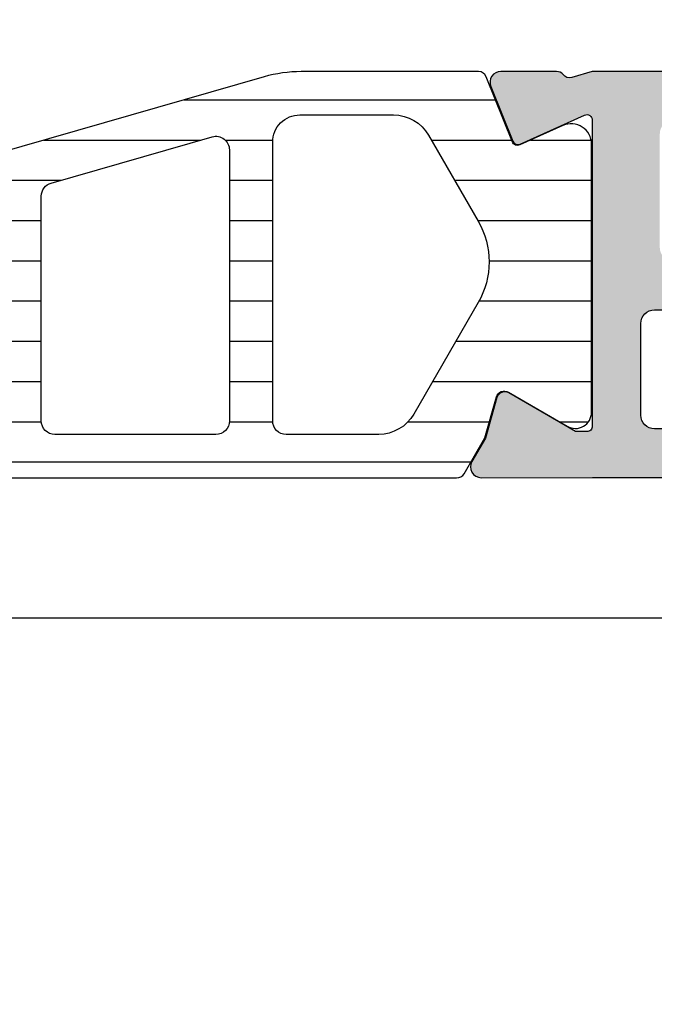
# Model space of a CAD drawing. Header units: millimetres. Extents: x 247761 to 294611, y 172579 to 236863.
# Tile 92 of 256: x 249764 to 249787, y 185785 to 185822. Entities that reach past the tile are written whole.
import ezdxf

# ---------------------------------------------------------------- set-up
doc = ezdxf.new("R2010")
doc.units = ezdxf.units.MM
doc.layers.add('FASÁDA DETAILNÍ', color=4, linetype='Continuous')
doc.layers.add('NOVA', color=240, linetype='Continuous')

# ---------------------------------------------------------------- blocks, each defined once
blk = doc.blocks.new('A$C69D17D4D')
at = {"layer": 'FASÁDA DETAILNÍ'}
h = blk.add_hatch(color=256, dxfattribs=at)
edge = h.paths.add_edge_path(flags=16)
edge.add_ellipse((-24829.51811741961, 12439.21063723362), major_axis=(-0.499974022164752, 0), ratio=1, start_angle=179.9970229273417, end_angle=270.0029770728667, ccw=False)
edge.add_line((-24829.01814339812, 12439.21061125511), (-24829.01814339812, 12421.21061125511))
edge.add_ellipse((-24829.51811741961, 12421.2105852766), major_axis=(-0.4999740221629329, 0), ratio=1, start_angle=89.99702292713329, end_angle=180.0029770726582, ccw=False)
edge.add_line((-24829.51814339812, 12420.71061125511), (-24842.01814339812, 12420.71061125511))
edge.add_ellipse((-24842.01812157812, 12421.21063307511), major_axis=(-0.5000218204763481, 0), ratio=1, start_angle=0.002500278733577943, end_angle=89.99749972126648, ccw=False)
edge.add_line((-24842.51814339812, 12421.21061125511), (-24842.51814339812, 12433.81366225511))
edge.add_ellipse((-24844.01814227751, 12433.81366337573), major_axis=(-1.499998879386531, 0), ratio=1, start_angle=179.9999571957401, end_angle=270.0000428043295)
edge.add_line((-24844.01814339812, 12435.31366225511), (-24857.01813139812, 12435.31366225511))
edge.add_ellipse((-24857.01813177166, 12435.81366188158), major_axis=(-0.4999996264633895, 0), ratio=1, start_angle=-4.280419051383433e-05, end_angle=90.00004280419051, ccw=False)
edge.add_line((-24857.51813139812, 12435.81366225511), (-24857.51813139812, 12439.21061125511))
edge.add_ellipse((-24857.01813177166, 12439.21061162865), major_axis=(-0.4999996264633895, 0), ratio=1, start_angle=-90.00004280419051, end_angle=4.280419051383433e-05, ccw=False)
edge.add_line((-24857.01813139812, 12439.71061125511), (-24829.51814339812, 12439.71061125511))
edge = h.paths.add_edge_path()
edge.add_line((-24828.31813139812, 12468.51060625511), (-24831.31813139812, 12468.51060625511))
edge.add_line((-24831.31813139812, 12468.51060625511), (-24831.31813139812, 12466.51060625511))
edge.add_arc((-24830.81815737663, 12466.5105802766), 0.4999740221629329, 179.9970229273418, 270.0029770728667)
edge.add_line((-24830.81813139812, 12466.01060625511), (-24830.31813139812, 12466.01060625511))
edge.add_line((-24830.31813139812, 12466.01060625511), (-24830.31813139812, 12467.01060625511))
edge.add_line((-24830.31813139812, 12467.01060625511), (-24829.31813139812, 12467.01060625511))
edge.add_arc((-24829.31819552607, 12466.01054212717), 1.000064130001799, 0.003674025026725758, 89.99632597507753, ccw=False)
edge.add_line((-24828.31813139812, 12466.01060625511), (-24828.31813139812, 12462.01060625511))
edge.add_arc((-24829.31816138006, 12462.01063623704), 1.000029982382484, 270.0017177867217, 359.9982822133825, ccw=False)
edge.add_line((-24829.31813139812, 12461.01060625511), (-24830.31813139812, 12461.01060625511))
edge.add_line((-24830.31813139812, 12461.01060625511), (-24830.31813139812, 12462.01060625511))
edge.add_line((-24830.31813139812, 12462.01060625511), (-24830.81813139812, 12462.01060625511))
edge.add_arc((-24830.81812579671, 12461.5106006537), 0.5000056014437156, 90.0006418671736, 179.9993581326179)
edge.add_line((-24831.31813139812, 12461.51060625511), (-24831.31813139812, 12458.71060325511))
edge.add_arc((-24830.81813139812, 12458.71060325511), 0.5, 180, 360)
edge.add_line((-24830.31813139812, 12458.71060325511), (-24830.31813139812, 12459.01060625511))
edge.add_arc((-24829.81812067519, 12459.01059553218), 0.5000107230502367, 90.00122873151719, 179.9987712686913, ccw=False)
edge.add_line((-24829.81813139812, 12459.51060625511), (-24829.31813139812, 12459.51060625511))
edge.add_arc((-24829.31819931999, 12459.01053833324), 0.5000679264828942, 0.007782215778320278, 89.99221778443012, ccw=False)
edge.add_line((-24828.81813139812, 12459.01060625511), (-24828.81813139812, 12447.71061125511))
edge.add_arc((-24829.31815321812, 12447.71063307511), 0.5000218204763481, 270.0025002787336, 359.9974997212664, ccw=False)
edge.add_line((-24829.31813139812, 12447.21061125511), (-24829.81813139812, 12447.21061125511))
edge.add_arc((-24829.81819407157, 12447.71054858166), 0.4999373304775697, 179.992817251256, 270.00718274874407, ccw=False)
edge.add_line((-24830.31813139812, 12447.71061125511), (-24830.31813139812, 12448.01061425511))
edge.add_arc((-24830.81819419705, 12448.01055145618), 0.5000628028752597, 0.007195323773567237, 89.99280467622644)
edge.add_line((-24830.81813139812, 12448.51061425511), (-24835.31813139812, 12448.51061425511))
edge.add_arc((-24835.31812579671, 12448.0106086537), 0.5000056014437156, 90.0006418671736, 179.9993581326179)
edge.add_line((-24835.81813139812, 12448.01061425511), (-24835.81813139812, 12447.21061125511))
edge.add_arc((-24835.31815737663, 12447.2105852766), 0.4999740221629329, 179.9970229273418, 270.0029770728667)
edge.add_line((-24835.31813139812, 12446.71061125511), (-24833.31813139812, 12446.71061125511))
edge.add_arc((-24833.31819931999, 12446.21054333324), 0.5000679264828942, 0.007782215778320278, 89.99221778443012, ccw=False)
edge.add_line((-24832.81813139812, 12446.21061125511), (-24832.81813139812, 12445.71061125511))
edge.add_arc((-24832.31819407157, 12445.71054858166), 0.4999373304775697, 179.992817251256, 270.007182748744)
edge.add_line((-24832.31813139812, 12445.21061125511), (-24829.31813139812, 12445.21061125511))
edge.add_arc((-24829.31818651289, 12444.71055614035), 0.5000551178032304, 0.006314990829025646, 89.99368500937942, ccw=False)
edge.add_line((-24828.81813139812, 12444.71061125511), (-24828.81813139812, 12443.01061425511))
edge.add_arc((-24830.3180995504, 12443.01058240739), 1.499968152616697, -90.00121651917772, 0.0012165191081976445, ccw=False)
edge.add_line((-24830.31813139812, 12441.51061425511), (-24856.31813139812, 12441.51061425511))
edge.add_arc((-24856.31815225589, 12442.01059339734), 0.4999791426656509, 179.9976097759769, 270.00239022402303, ccw=False)
edge.add_line((-24856.81813139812, 12442.01061425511), (-24856.81813139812, 12446.21061125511))
edge.add_arc((-24856.31812579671, 12446.2106056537), 0.5000056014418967, 90.00064186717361, 179.9993581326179, ccw=False)
edge.add_line((-24856.31813139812, 12446.71061125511), (-24854.31813139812, 12446.71061125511))
edge.add_arc((-24854.31815321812, 12447.21063307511), 0.5000218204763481, 270.0025002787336, 359.9974997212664)
edge.add_line((-24853.81813139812, 12447.21061125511), (-24853.81813139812, 12448.01061425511))
edge.add_arc((-24854.31818395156, 12448.01056170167), 0.5000525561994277, 0.006021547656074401, 89.99397845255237)
edge.add_line((-24854.31813139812, 12448.51061425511), (-24859.31813239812, 12448.51061425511))
edge.add_line((-24859.31813239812, 12448.51061425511), (-24860.07602139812, 12448.29329325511))
edge.add_arc((-24860.15871270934, 12448.58167166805), 0.2999999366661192, 217.9048146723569, 286.00002422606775, ccw=False)
edge.add_arc((-24860.63213255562, 12448.21306111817), 0.3000001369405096, 37.90471808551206, 89.99996992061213)
edge.add_line((-24860.63213239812, 12448.51306125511), (-24862.69627939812, 12448.51305925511))
edge.add_arc((-24862.69627985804, 12448.11305986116), 0.3999993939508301, 89.99993412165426, 201.9737695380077)
edge.add_line((-24863.06722139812, 12447.96338725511), (-24862.25086039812, 12445.94015825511))
edge.add_arc((-24862.06539013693, 12446.01499487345), 0.1999993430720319, 201.973907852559, 294.1410923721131)
edge.add_line((-24861.98359339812, 12445.83248725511), (-24859.59990839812, 12446.90080725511))
edge.add_arc((-24859.51811169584, 12446.71829914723), 0.199999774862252, -0.8199006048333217, 114.14102546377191, ccw=False)
edge.add_line((-24859.31813239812, 12446.71543725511), (-24859.31813139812, 12435.41135725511))
edge.add_arc((-24859.50954589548, 12435.40292553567), 0.1916001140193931, -91.04445002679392, 2.5222218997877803, ccw=False)
edge.add_line((-24859.51303839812, 12435.21135725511), (-24859.93362239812, 12435.21135725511))
edge.add_line((-24859.93362239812, 12435.21135725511), (-24862.39923439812, 12436.64309225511))
edge.add_arc((-24862.55004609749, 12436.38375526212), 0.2999997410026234, 59.82080388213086, 164.0000282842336)
edge.add_line((-24862.83842439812, 12436.46644625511), (-24863.26629539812, 12434.97428525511))
edge.add_line((-24863.26629539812, 12434.97428525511), (-24863.76470739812, 12434.11101025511))
edge.add_arc((-24863.41829715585, 12433.91101030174), 0.4000000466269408, 150.0000115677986, 269.9999652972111)
edge.add_line((-24863.41829739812, 12433.51101025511), (-24859.31036639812, 12433.51135725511))
edge.add_line((-24859.31036639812, 12433.51135725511), (-24844.81830939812, 12433.51366225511))
edge.add_arc((-24844.81813127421, 12433.01366241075), 0.4999998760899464, -1.7834827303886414e-05, 90.0204115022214, ccw=False)
edge.add_line((-24844.31813139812, 12433.01366225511), (-24844.31813139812, 12427.61062025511))
edge.add_arc((-24844.81813102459, 12427.61061988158), 0.4999996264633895, -90.00004280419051, 4.280419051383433e-05, ccw=False)
edge.add_line((-24844.81813139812, 12427.11062025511), (-24847.31813139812, 12427.11062025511))
edge.add_arc((-24847.31813177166, 12426.61062062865), 0.4999996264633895, 89.9999571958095, 180.0000428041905)
edge.add_line((-24847.81813139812, 12426.61062025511), (-24847.81813139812, 12425.31061725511))
edge.add_arc((-24847.31815225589, 12425.31059639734), 0.4999791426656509, 179.997609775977, 270.002390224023)
edge.add_line((-24847.31813139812, 12424.81061725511), (-24846.81813139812, 12424.81061725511))
edge.add_line((-24846.81813139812, 12424.81061725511), (-24846.81813139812, 12425.81061725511))
edge.add_line((-24846.81813139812, 12425.81061725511), (-24845.31813139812, 12425.81061725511))
edge.add_arc((-24845.31816308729, 12424.81058556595), 1.000031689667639, 0.001815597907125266, 89.99818440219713, ccw=False)
edge.add_line((-24844.31813139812, 12424.81061725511), (-24844.31813139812, 12420.81061725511))
edge.add_arc((-24845.31820064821, 12420.81068650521), 1.000069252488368, 270.0039674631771, 359.99603253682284, ccw=False)
edge.add_line((-24845.31813139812, 12419.81061725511), (-24846.81813139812, 12419.81061725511))
edge.add_line((-24846.81813139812, 12419.81061725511), (-24846.81813139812, 12420.81061725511))
edge.add_line((-24846.81813139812, 12420.81061725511), (-24847.31813139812, 12420.81061725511))
edge.add_arc((-24847.31815737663, 12420.31064323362), 0.499974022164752, 89.99702292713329, 180.0029770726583)
edge.add_line((-24847.81813139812, 12420.31061725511), (-24847.81813139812, 12419.01061425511))
edge.add_arc((-24847.31812579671, 12419.01061985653), 0.5000056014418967, 180.0006418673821, 269.9993581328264)
edge.add_line((-24847.31813139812, 12418.51061425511), (-24828.31813139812, 12418.51061425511))
edge.add_arc((-24828.31810211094, 12420.01058496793), 1.49997071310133, 269.9988812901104, 360.0011187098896)
edge.add_line((-24826.81813139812, 12420.01061425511), (-24826.81813139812, 12467.01060625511))
edge.add_arc((-24828.31819173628, 12467.01054591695), 1.500060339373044, 0.002304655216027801, 89.99769534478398)
h = blk.add_hatch(dxfattribs=at)
h.set_pattern_fill('ANSI37', color=256, scale=0.48, angle=-1.272221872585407e-14, style=0)
h.set_pattern_definition([(44.99999999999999, (-24886.81810339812, 12463.51058625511), (-1.077630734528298, 1.077630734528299), []), (135, (-24886.81810339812, 12463.51058625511), (-1.077630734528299, -1.077630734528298), [])])
edge = h.paths.add_edge_path(flags=16)
edge.add_line((-24890.21938039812, 12464.17488025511), (-24890.11963639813, 12465.56773425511))
edge.add_arc((-24890.71810331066, 12465.61059174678), 0.599999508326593, 355.9039194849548, 450.0000083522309)
edge.add_arc((-24890.71810348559, 12465.61059174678), 0.5999995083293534, 89.99999164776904, 184.0960805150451)
edge.add_line((-24891.31657039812, 12465.56773425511), (-24891.21682639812, 12464.17488025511))
edge.add_arc((-24890.71810339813, 12464.21059473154), 0.5000001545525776, 184.0960644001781, 355.9039355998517)
edge = h.paths.add_edge_path(flags=16)
edge.add_arc((-24892.31810002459, 12461.01058662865), 0.4999996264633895, 359.9999571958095, 450.0000428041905)
edge.add_line((-24892.31810039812, 12461.51058625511), (-24895.91178539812, 12461.51058625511))
edge.add_arc((-24895.91178541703, 12461.01058592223), 0.5000003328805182, 89.99999783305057, 203.2180266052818)
edge.add_line((-24896.37129139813, 12460.81347025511), (-24893.65541339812, 12454.48236825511))
edge.add_arc((-24893.19590804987, 12454.67948417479), 0.4999998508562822, 203.218081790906, 272.5001106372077)
edge.add_line((-24893.17409739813, 12454.17996025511), (-24892.29629039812, 12454.21828625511))
edge.add_arc((-24892.31809988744, 12454.71780986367), 0.4999994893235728, 272.4999791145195, 360.0000448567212)
edge.add_line((-24891.81810039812, 12454.71781025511), (-24891.81810039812, 12461.01058625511))
edge = h.paths.add_edge_path(flags=16)
edge.add_line((-24866.76418139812, 12455.60242425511), (-24862.61551139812, 12464.49927725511))
edge.add_arc((-24863.06866513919, 12464.71058639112), 0.4999998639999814, 334.9999920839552, 450.0000296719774)
edge.add_line((-24863.06866539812, 12465.21058625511), (-24872.41810039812, 12465.21058625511))
edge.add_arc((-24872.41810077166, 12464.71058662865), 0.4999996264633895, 89.9999571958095, 180.0000428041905)
edge.add_line((-24872.91810039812, 12464.71058625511), (-24872.91810039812, 12455.58666325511))
edge.add_arc((-24872.41810033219, 12455.58666342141), 0.5000000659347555, 180.0000190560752, 272.5000272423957)
edge.add_line((-24872.39629039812, 12455.08713925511), (-24867.19552639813, 12455.31420925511))
edge.add_arc((-24867.21733612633, 12455.81373466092), 0.5000012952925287, 272.4999974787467, 334.9999080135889)
edge = h.paths.add_edge_path(flags=16)
edge.add_arc((-24875.61810002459, 12464.71058662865), 0.4999996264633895, 359.9999571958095, 450.0000428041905)
edge.add_line((-24875.61810039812, 12465.21058625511), (-24882.81810039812, 12465.21058625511))
edge.add_arc((-24882.81810077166, 12464.71058662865), 0.4999996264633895, 89.9999571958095, 180.0000428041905)
edge.add_line((-24883.31810039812, 12464.71058625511), (-24883.31810039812, 12463.51058625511))
edge.add_arc((-24885.31809890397, 12463.51058476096), 1.99999850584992, -90.00004280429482, 4.28042947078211e-05, ccw=False)
edge.add_line((-24885.31810039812, 12461.51058625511), (-24889.11810039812, 12461.51058625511))
edge.add_arc((-24889.11810077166, 12461.01058662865), 0.4999996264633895, 89.9999571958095, 180.0000428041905)
edge.add_line((-24889.61810039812, 12461.01058625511), (-24889.61810039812, 12454.85752525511))
edge.add_arc((-24889.11810033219, 12454.85752542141), 0.5000000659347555, 180.0000190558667, 272.5000272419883)
edge.add_line((-24889.09629039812, 12454.35800125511), (-24883.59629039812, 12454.59813625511))
edge.add_arc((-24883.61809988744, 12455.09765986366), 0.4999994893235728, 272.4999791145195, 360.0000448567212)
edge.add_line((-24883.11810039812, 12455.09766025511), (-24883.11810039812, 12460.41058625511))
edge.add_arc((-24882.01810039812, 12460.41058625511), 1.099999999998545, 0, 180, ccw=False)
edge.add_line((-24880.91810039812, 12460.41058625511), (-24880.91810039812, 12455.23737525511))
edge.add_arc((-24880.41810033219, 12455.23737542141), 0.5000000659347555, 180.0000190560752, 272.5000272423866)
edge.add_line((-24880.39629039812, 12454.73785125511), (-24875.59629039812, 12454.94742425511))
edge.add_arc((-24875.61809988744, 12455.44694786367), 0.49999948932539, 272.4999791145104, 360.0000448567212)
edge.add_line((-24875.11810039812, 12455.44694825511), (-24875.11810039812, 12464.71058625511))
edge = h.paths.add_edge_path()
edge.add_line((-24860.40504739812, 12463.32412925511), (-24864.50289639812, 12454.53626325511))
edge.add_ellipse((-24867.22182176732, 12455.80412074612), major_axis=(-3.000002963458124, 0), ratio=1, start_angle=92.50005883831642, end_angle=154.9999693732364, ccw=False)
edge.add_line((-24867.09096039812, 12452.80697325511), (-24867.73991039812, 12452.77863925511))
edge.add_ellipse((-24867.7181009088, 12452.27911564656), major_axis=(-0.4999994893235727, 0), ratio=1, start_angle=-87.5000208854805, end_angle=4.48567212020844e-05)
edge.add_line((-24868.21810039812, 12452.27911525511), (-24868.21810039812, 12451.31058625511))
edge.add_ellipse((-24868.31810032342, 12451.31058618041), major_axis=(-0.09999992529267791, 0), ratio=1, start_angle=89.99995719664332, end_angle=180.000042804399, ccw=False)
edge.add_line((-24868.31810039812, 12451.21058625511), (-24868.91810039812, 12451.21058625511))
edge.add_ellipse((-24868.91810047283, 12451.31058618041), major_axis=(-0.09999992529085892, 0), ratio=1, start_angle=-4.280439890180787e-05, end_angle=90.00004280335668, ccw=False)
edge.add_line((-24869.01810039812, 12451.31058625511), (-24869.01810039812, 12452.21362425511))
edge.add_ellipse((-24869.51810046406, 12452.21362408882), major_axis=(-0.5000000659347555, 0), ratio=1, start_angle=180.0000190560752, end_angle=272.5000272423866)
edge.add_line((-24869.53991039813, 12452.71314825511), (-24878.44020439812, 12452.31931025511))
edge.add_ellipse((-24878.41810029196, 12451.81979897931), major_axis=(-0.5000001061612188, 0), ratio=1, start_angle=-87.46623077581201, end_angle=8.298715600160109e-05)
edge.add_line((-24878.91810039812, 12451.81979825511), (-24878.91810039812, 12451.21058625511))
edge.add_ellipse((-24879.01810032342, 12451.21058618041), major_axis=(-0.09999992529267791, 0), ratio=1, start_angle=89.99995719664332, end_angle=180.000042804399, ccw=False)
edge.add_line((-24879.01810039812, 12451.11058625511), (-24879.61810039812, 12451.11058625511))
edge.add_ellipse((-24879.61810047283, 12451.21058618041), major_axis=(-0.0999999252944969, 0), ratio=1, start_angle=-4.280335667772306e-05, end_angle=90.00004280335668, ccw=False)
edge.add_line((-24879.71810039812, 12451.21058625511), (-24879.71810039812, 12451.74014825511))
edge.add_ellipse((-24880.21810089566, 12451.74014856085), major_axis=(-0.5000004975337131, 0), ratio=1, start_angle=179.9999649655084, end_angle=272.5336979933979)
edge.add_line((-24880.24020439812, 12452.23966025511), (-24891.78042939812, 12451.72900425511))
edge.add_ellipse((-24891.75861986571, 12451.22947965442), major_axis=(-0.5000004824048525, 0), ratio=1, start_angle=-87.50002091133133, end_angle=3.217057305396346)
edge.add_line((-24892.25783239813, 12451.20142025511), (-24891.96926939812, 12446.06767725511))
edge.add_ellipse((-24891.55885139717, 12446.18323267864), major_axis=(-0.4263754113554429, 0), ratio=1, start_angle=15.72485447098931, end_angle=159.2410276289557)
edge.add_line((-24891.16015639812, 12446.03210925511), (-24891.16139639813, 12446.26471225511))
edge.add_line((-24891.16139639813, 12446.26471225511), (-24891.45953439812, 12448.14729125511))
edge.add_line((-24891.45953439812, 12448.14729125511), (-24891.05910839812, 12450.99657625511))
edge.add_ellipse((-24890.76202780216, 12450.95482565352), major_axis=(-0.2999999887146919, 0), ratio=1, start_angle=235.4022536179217, end_angle=352.00025595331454, ccw=False)
edge.add_ellipse((-24892.29514118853, 12448.73225456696), major_axis=(-3.00004793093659, 0), ratio=1, start_angle=161.9915754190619, end_angle=235.4023587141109, ccw=False)
edge.add_line((-24889.44206239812, 12447.80476925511), (-24890.07563839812, 12445.54987825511))
edge.add_ellipse((-24890.85085090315, 12445.7108077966), major_axis=(-0.7917403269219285, 0), ratio=1, start_angle=96.7983462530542, end_angle=168.2723102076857, ccw=False)
edge.add_line((-24890.75712839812, 12444.92463425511), (-24891.81533839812, 12444.92341325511))
edge.add_ellipse((-24891.68621415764, 12446.10249948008), major_axis=(-1.18613548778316, 0), ratio=1, start_angle=18.655576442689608, end_angle=83.75032184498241, ccw=False)
edge.add_line((-24892.81002839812, 12445.72308025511), (-24893.90436139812, 12448.96442025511))
edge.add_line((-24893.90436139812, 12448.96442025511), (-24896.79413939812, 12457.01421525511))
edge.add_line((-24896.79413939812, 12457.01421525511), (-24901.12694839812, 12466.91209225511))
edge.add_ellipse((-24900.66793940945, 12467.11036232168), major_axis=(-0.5000002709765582, 0), ratio=1, start_angle=-89.9334236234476, end_angle=23.362049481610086, ccw=False)
edge.add_line((-24900.66852039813, 12467.61036225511), (-24900.12181939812, 12467.61099725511))
edge.add_ellipse((-24900.12123912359, 12467.11099715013), major_axis=(-0.5000004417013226, 0), ratio=1, start_angle=203.9208245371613, end_angle=270.06649451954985, ccw=False)
edge.add_line((-24899.66418539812, 12467.31373425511), (-24898.26242939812, 12464.10973125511))
edge.add_ellipse((-24897.34628831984, 12464.51058559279), major_axis=(-0.9999993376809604, 0), ratio=1, start_angle=23.63161472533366, end_angle=90.00005281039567)
edge.add_line((-24897.34628739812, 12463.51058625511), (-24892.11834539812, 12463.51058625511))
edge.add_line((-24892.11834539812, 12463.51058625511), (-24892.11833639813, 12465.31006525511))
edge.add_line((-24892.11833639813, 12465.31006525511), (-24892.63313739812, 12465.44800725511))
edge.add_ellipse((-24892.51837214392, 12465.7251612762), major_axis=(-0.2999756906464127, 0), ratio=1, start_angle=-22.503566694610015, end_angle=67.50629973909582, ccw=False)
edge.add_line((-24892.79550639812, 12465.83997425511), (-24891.94633939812, 12467.11010125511))
edge.add_ellipse((-24891.08047521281, 12466.61038048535), major_axis=(-0.9997207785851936, 0), ratio=1, start_angle=269.9923881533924, end_angle=330.0092393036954, ccw=False)
edge.add_line((-24891.08034239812, 12467.61010125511), (-24890.35598139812, 12467.61007025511))
edge.add_ellipse((-24890.35618945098, 12466.610332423), major_axis=(-0.9997378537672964, 0), ratio=1, start_angle=209.9913249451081, end_angle=269.98807632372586, ccw=False)
edge.add_line((-24889.49031539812, 12467.11007025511), (-24888.64114839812, 12465.83997425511))
edge.add_ellipse((-24888.91829589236, 12465.72516236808), major_axis=(-0.2999875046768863, 0), ratio=1, start_angle=112.49860380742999, end_angle=202.5024061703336, ccw=False)
edge.add_line((-24888.80350239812, 12465.44800725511), (-24889.31831839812, 12465.31003525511))
edge.add_line((-24889.31831839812, 12465.31003525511), (-24889.31832639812, 12463.51058625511))
edge.add_line((-24889.31832639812, 12463.51058625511), (-24886.11809939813, 12463.51058625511))
edge.add_ellipse((-24886.118099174, 12463.81058603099), major_axis=(-0.2999997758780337, 0), ratio=1, start_angle=89.99995719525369, end_angle=180.0000428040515)
edge.add_line((-24885.81809939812, 12463.81058625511), (-24885.81809939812, 12467.11058225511))
edge.add_ellipse((-24885.31809977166, 12467.11058262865), major_axis=(-0.4999996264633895, 0), ratio=1, start_angle=-90.00004280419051, end_angle=4.280419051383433e-05, ccw=False)
edge.add_line((-24885.31809939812, 12467.61058225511), (-24858.42047739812, 12467.61058225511))
edge.add_line((-24858.42047739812, 12467.61058225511), (-24857.52535939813, 12466.06019025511))
edge.add_ellipse((-24857.95837195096, 12465.81019016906), major_axis=(-0.4999999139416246, 0), ratio=1, start_angle=90.00006335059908, end_angle=210.0000170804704, ccw=False)
edge.add_line((-24857.95837139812, 12465.31019025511), (-24857.95837139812, 12463.61281925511))
edge.add_line((-24857.95837139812, 12463.61281925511), (-24859.95189339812, 12463.61281925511))
edge.add_ellipse((-24859.95189374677, 12463.11281899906), major_axis=(-0.500000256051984, 0), ratio=1, start_angle=269.9999600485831, end_angle=334.9998714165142)
h = blk.add_hatch(dxfattribs=at)
h.set_pattern_fill('ANSI37', color=256, scale=0.48, angle=-1.272221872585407e-14, style=0)
h.set_pattern_definition([(44.99999999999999, (-24886.81810339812, 12463.51058607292), (-1.077630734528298, 1.077630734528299), []), (135, (-24886.81810339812, 12463.51058607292), (-1.077630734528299, -1.077630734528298), [])])
edge = h.paths.add_edge_path(flags=16)
edge.add_line((-24890.21938039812, 12464.17488007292), (-24890.11963639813, 12465.56773407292))
edge.add_arc((-24890.71810331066, 12465.61059156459), 0.599999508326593, 355.9039194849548, 450.0000083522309)
edge.add_arc((-24890.71810348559, 12465.61059156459), 0.5999995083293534, 89.99999164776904, 184.0960805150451)
edge.add_line((-24891.31657039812, 12465.56773407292), (-24891.21682639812, 12464.17488007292))
edge.add_arc((-24890.71810339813, 12464.21059454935), 0.5000001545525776, 184.0960644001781, 355.9039355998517)
edge = h.paths.add_edge_path(flags=16)
edge.add_arc((-24892.31810002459, 12461.01058644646), 0.4999996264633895, 359.9999571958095, 450.0000428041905)
edge.add_line((-24892.31810039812, 12461.51058607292), (-24895.91178539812, 12461.51058607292))
edge.add_arc((-24895.91178541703, 12461.01058574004), 0.5000003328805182, 89.99999783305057, 203.2180266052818)
edge.add_line((-24896.37129139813, 12460.81347007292), (-24893.65541339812, 12454.48236807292))
edge.add_arc((-24893.19590804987, 12454.6794839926), 0.4999998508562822, 203.218081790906, 272.5001106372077)
edge.add_line((-24893.17409739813, 12454.17996007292), (-24892.29629039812, 12454.21828607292))
edge.add_arc((-24892.31809988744, 12454.71780968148), 0.4999994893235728, 272.4999791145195, 360.0000448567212)
edge.add_line((-24891.81810039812, 12454.71781007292), (-24891.81810039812, 12461.01058607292))
edge = h.paths.add_edge_path(flags=16)
edge.add_line((-24866.76418139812, 12455.60242407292), (-24862.61551139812, 12464.49927707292))
edge.add_arc((-24863.06866513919, 12464.71058620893), 0.4999998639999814, 334.9999920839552, 450.0000296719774)
edge.add_line((-24863.06866539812, 12465.21058607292), (-24872.41810039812, 12465.21058607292))
edge.add_arc((-24872.41810077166, 12464.71058644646), 0.4999996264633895, 89.9999571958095, 180.0000428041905)
edge.add_line((-24872.91810039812, 12464.71058607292), (-24872.91810039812, 12455.58666307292))
edge.add_arc((-24872.41810033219, 12455.58666323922), 0.5000000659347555, 180.0000190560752, 272.5000272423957)
edge.add_line((-24872.39629039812, 12455.08713907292), (-24867.19552639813, 12455.31420907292))
edge.add_arc((-24867.21733612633, 12455.81373447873), 0.5000012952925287, 272.4999974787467, 334.9999080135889)
edge = h.paths.add_edge_path(flags=16)
edge.add_arc((-24875.61810002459, 12464.71058644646), 0.4999996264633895, 359.9999571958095, 450.0000428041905)
edge.add_line((-24875.61810039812, 12465.21058607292), (-24882.81810039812, 12465.21058607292))
edge.add_arc((-24882.81810077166, 12464.71058644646), 0.4999996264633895, 89.9999571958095, 180.0000428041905)
edge.add_line((-24883.31810039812, 12464.71058607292), (-24883.31810039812, 12463.51058607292))
edge.add_arc((-24885.31809890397, 12463.51058457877), 1.99999850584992, -90.00004280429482, 4.28042947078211e-05, ccw=False)
edge.add_line((-24885.31810039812, 12461.51058607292), (-24889.11810039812, 12461.51058607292))
edge.add_arc((-24889.11810077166, 12461.01058644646), 0.4999996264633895, 89.9999571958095, 180.0000428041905)
edge.add_line((-24889.61810039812, 12461.01058607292), (-24889.61810039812, 12454.85752507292))
edge.add_arc((-24889.11810033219, 12454.85752523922), 0.5000000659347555, 180.0000190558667, 272.5000272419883)
edge.add_line((-24889.09629039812, 12454.35800107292), (-24883.59629039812, 12454.59813607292))
edge.add_arc((-24883.61809988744, 12455.09765968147), 0.4999994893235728, 272.4999791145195, 360.0000448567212)
edge.add_line((-24883.11810039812, 12455.09766007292), (-24883.11810039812, 12460.41058607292))
edge.add_arc((-24882.01810039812, 12460.41058607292), 1.099999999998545, 0, 180, ccw=False)
edge.add_line((-24880.91810039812, 12460.41058607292), (-24880.91810039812, 12455.23737507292))
edge.add_arc((-24880.41810033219, 12455.23737523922), 0.5000000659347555, 180.0000190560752, 272.5000272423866)
edge.add_line((-24880.39629039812, 12454.73785107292), (-24875.59629039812, 12454.94742407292))
edge.add_arc((-24875.61809988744, 12455.44694768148), 0.49999948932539, 272.4999791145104, 360.0000448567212)
edge.add_line((-24875.11810039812, 12455.44694807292), (-24875.11810039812, 12464.71058607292))
edge = h.paths.add_edge_path()
edge.add_line((-24860.40504739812, 12463.32412907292), (-24864.50289639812, 12454.53626307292))
edge.add_ellipse((-24867.22182176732, 12455.80412056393), major_axis=(-3.000002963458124, 0), ratio=1, start_angle=92.50005883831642, end_angle=154.9999693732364, ccw=False)
edge.add_line((-24867.09096039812, 12452.80697307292), (-24867.73991039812, 12452.77863907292))
edge.add_ellipse((-24867.7181009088, 12452.27911546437), major_axis=(-0.4999994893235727, 0), ratio=1, start_angle=-87.5000208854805, end_angle=4.48567212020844e-05)
edge.add_line((-24868.21810039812, 12452.27911507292), (-24868.21810039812, 12451.31058607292))
edge.add_ellipse((-24868.31810032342, 12451.31058599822), major_axis=(-0.09999992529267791, 0), ratio=1, start_angle=89.99995719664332, end_angle=180.000042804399, ccw=False)
edge.add_line((-24868.31810039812, 12451.21058607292), (-24868.91810039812, 12451.21058607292))
edge.add_ellipse((-24868.91810047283, 12451.31058599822), major_axis=(-0.09999992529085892, 0), ratio=1, start_angle=-4.280439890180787e-05, end_angle=90.00004280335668, ccw=False)
edge.add_line((-24869.01810039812, 12451.31058607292), (-24869.01810039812, 12452.21362407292))
edge.add_ellipse((-24869.51810046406, 12452.21362390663), major_axis=(-0.5000000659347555, 0), ratio=1, start_angle=180.0000190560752, end_angle=272.5000272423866)
edge.add_line((-24869.53991039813, 12452.71314807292), (-24878.44020439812, 12452.31931007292))
edge.add_ellipse((-24878.41810029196, 12451.81979879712), major_axis=(-0.5000001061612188, 0), ratio=1, start_angle=-87.46623077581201, end_angle=8.298715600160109e-05)
edge.add_line((-24878.91810039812, 12451.81979807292), (-24878.91810039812, 12451.21058607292))
edge.add_ellipse((-24879.01810032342, 12451.21058599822), major_axis=(-0.09999992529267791, 0), ratio=1, start_angle=89.99995719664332, end_angle=180.000042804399, ccw=False)
edge.add_line((-24879.01810039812, 12451.11058607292), (-24879.61810039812, 12451.11058607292))
edge.add_ellipse((-24879.61810047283, 12451.21058599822), major_axis=(-0.0999999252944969, 0), ratio=1, start_angle=-4.280335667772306e-05, end_angle=90.00004280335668, ccw=False)
edge.add_line((-24879.71810039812, 12451.21058607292), (-24879.71810039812, 12451.74014807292))
edge.add_ellipse((-24880.21810089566, 12451.74014837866), major_axis=(-0.5000004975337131, 0), ratio=1, start_angle=179.9999649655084, end_angle=272.5336979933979)
edge.add_line((-24880.24020439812, 12452.23966007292), (-24891.78042939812, 12451.72900407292))
edge.add_ellipse((-24891.75861986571, 12451.22947947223), major_axis=(-0.5000004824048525, 0), ratio=1, start_angle=-87.50002091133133, end_angle=3.217057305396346)
edge.add_line((-24892.25783239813, 12451.20142007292), (-24891.96926939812, 12446.06767707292))
edge.add_ellipse((-24891.55885139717, 12446.18323249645), major_axis=(-0.4263754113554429, 0), ratio=1, start_angle=15.72485447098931, end_angle=159.2410276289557)
edge.add_line((-24891.16015639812, 12446.03210907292), (-24891.16139639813, 12446.26471207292))
edge.add_line((-24891.16139639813, 12446.26471207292), (-24891.45953439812, 12448.14729107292))
edge.add_line((-24891.45953439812, 12448.14729107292), (-24891.05910839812, 12450.99657607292))
edge.add_ellipse((-24890.76202780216, 12450.95482547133), major_axis=(-0.2999999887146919, 0), ratio=1, start_angle=235.4022536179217, end_angle=352.00025595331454, ccw=False)
edge.add_ellipse((-24892.29514118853, 12448.73225438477), major_axis=(-3.00004793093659, 0), ratio=1, start_angle=161.9915754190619, end_angle=235.4023587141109, ccw=False)
edge.add_line((-24889.44206239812, 12447.80476907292), (-24890.07563839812, 12445.54987807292))
edge.add_ellipse((-24890.85085090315, 12445.71080761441), major_axis=(-0.7917403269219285, 0), ratio=1, start_angle=96.7983462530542, end_angle=168.2723102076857, ccw=False)
edge.add_line((-24890.75712839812, 12444.92463407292), (-24891.81533839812, 12444.92341307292))
edge.add_ellipse((-24891.68621415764, 12446.10249929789), major_axis=(-1.18613548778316, 0), ratio=1, start_angle=18.655576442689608, end_angle=83.75032184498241, ccw=False)
edge.add_line((-24892.81002839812, 12445.72308007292), (-24893.90436139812, 12448.96442007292))
edge.add_line((-24893.90436139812, 12448.96442007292), (-24896.79413939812, 12457.01421507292))
edge.add_line((-24896.79413939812, 12457.01421507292), (-24901.12694839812, 12466.91209207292))
edge.add_ellipse((-24900.66793940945, 12467.11036213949), major_axis=(-0.5000002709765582, 0), ratio=1, start_angle=-89.9334236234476, end_angle=23.362049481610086, ccw=False)
edge.add_line((-24900.66852039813, 12467.61036207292), (-24900.12181939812, 12467.61099707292))
edge.add_ellipse((-24900.12123912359, 12467.11099696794), major_axis=(-0.5000004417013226, 0), ratio=1, start_angle=203.9208245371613, end_angle=270.06649451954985, ccw=False)
edge.add_line((-24899.66418539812, 12467.31373407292), (-24898.26242939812, 12464.10973107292))
edge.add_ellipse((-24897.34628831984, 12464.5105854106), major_axis=(-0.9999993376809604, 0), ratio=1, start_angle=23.63161472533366, end_angle=90.00005281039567)
edge.add_line((-24897.34628739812, 12463.51058607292), (-24892.11834539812, 12463.51058607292))
edge.add_line((-24892.11834539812, 12463.51058607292), (-24892.11833639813, 12465.31006507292))
edge.add_line((-24892.11833639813, 12465.31006507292), (-24892.63313739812, 12465.44800707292))
edge.add_ellipse((-24892.51837214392, 12465.72516109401), major_axis=(-0.2999756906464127, 0), ratio=1, start_angle=-22.503566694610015, end_angle=67.50629973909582, ccw=False)
edge.add_line((-24892.79550639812, 12465.83997407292), (-24891.94633939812, 12467.11010107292))
edge.add_ellipse((-24891.08047521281, 12466.61038030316), major_axis=(-0.9997207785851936, 0), ratio=1, start_angle=269.9923881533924, end_angle=330.0092393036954, ccw=False)
edge.add_line((-24891.08034239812, 12467.61010107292), (-24890.35598139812, 12467.61007007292))
edge.add_ellipse((-24890.35618945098, 12466.61033224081), major_axis=(-0.9997378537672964, 0), ratio=1, start_angle=209.9913249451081, end_angle=269.98807632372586, ccw=False)
edge.add_line((-24889.49031539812, 12467.11007007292), (-24888.64114839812, 12465.83997407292))
edge.add_ellipse((-24888.91829589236, 12465.72516218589), major_axis=(-0.2999875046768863, 0), ratio=1, start_angle=112.49860380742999, end_angle=202.5024061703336, ccw=False)
edge.add_line((-24888.80350239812, 12465.44800707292), (-24889.31831839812, 12465.31003507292))
edge.add_line((-24889.31831839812, 12465.31003507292), (-24889.31832639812, 12463.51058607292))
edge.add_line((-24889.31832639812, 12463.51058607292), (-24886.11809939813, 12463.51058607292))
edge.add_ellipse((-24886.118099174, 12463.8105858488), major_axis=(-0.2999997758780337, 0), ratio=1, start_angle=89.99995719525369, end_angle=180.0000428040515)
edge.add_line((-24885.81809939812, 12463.81058607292), (-24885.81809939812, 12467.11058207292))
edge.add_ellipse((-24885.31809977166, 12467.11058244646), major_axis=(-0.4999996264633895, 0), ratio=1, start_angle=-90.00004280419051, end_angle=4.280419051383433e-05, ccw=False)
edge.add_line((-24885.31809939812, 12467.61058207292), (-24858.42047739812, 12467.61058207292))
edge.add_line((-24858.42047739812, 12467.61058207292), (-24857.52535939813, 12466.06019007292))
edge.add_ellipse((-24857.95837195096, 12465.81018998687), major_axis=(-0.4999999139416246, 0), ratio=1, start_angle=90.00006335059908, end_angle=210.0000170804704, ccw=False)
edge.add_line((-24857.95837139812, 12465.31019007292), (-24857.95837139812, 12463.61281907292))
edge.add_line((-24857.95837139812, 12463.61281907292), (-24859.95189339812, 12463.61281907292))
edge.add_ellipse((-24859.95189374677, 12463.11281881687), major_axis=(-0.500000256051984, 0), ratio=1, start_angle=269.9999600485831, end_angle=334.9998714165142)
h = blk.add_hatch(dxfattribs=at)
h.set_pattern_fill('ANSI31', color=256, scale=0.468, angle=-45.00000000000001, style=0)
h.set_pattern_definition([(360, (-24904.81810339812, 12433.51058625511), (6.060223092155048e-16, 1.4859), [])])
edge = h.paths.add_edge_path(flags=16)
edge.add_line((-24886.72962539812, 12435.85868625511), (-24888.01298739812, 12438.08139625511))
edge.add_ellipse((-24886.28126243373, 12439.08126863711), major_axis=(-1.99965400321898, 0), ratio=1, start_angle=-29.999954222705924, end_angle=30.00150144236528, ccw=False)
edge.add_line((-24888.01301439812, 12440.08109425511), (-24887.36088639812, 12441.21061225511))
edge.add_ellipse((-24884.76280619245, 12439.71060912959), major_axis=(-3.000005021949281, 0), ratio=1, start_angle=286.00005471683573, end_angle=329.99998644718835, ccw=False)
edge.add_line((-24885.58972239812, 12442.59439825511), (-24881.91870039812, 12443.64704625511))
edge.add_ellipse((-24881.78088160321, 12443.16641522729), major_axis=(-0.5000002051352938, 0), ratio=1, start_angle=179.9992010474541, end_angle=286.00000720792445, ccw=False)
edge.add_line((-24881.28088139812, 12443.16640825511), (-24881.28099139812, 12435.60865525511))
edge.add_ellipse((-24881.78099123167, 12435.60866508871), major_axis=(-0.4999998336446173, 0), ratio=1, start_angle=89.99917878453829, end_angle=179.9988731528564, ccw=False)
edge.add_line((-24881.78099839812, 12435.10866525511), (-24885.43064739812, 12435.10872125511))
edge.add_ellipse((-24885.43060793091, 12436.60872050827), major_axis=(-1.499999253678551, 0), ratio=1, start_angle=30.0015272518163, end_angle=89.99849246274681, ccw=False)
edge = h.paths.add_edge_path(flags=16)
edge.add_line((-24879.68098939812, 12435.60863725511), (-24879.68086239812, 12443.91196725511))
edge.add_ellipse((-24879.18086211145, 12443.91195899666), major_axis=(-0.5000002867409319, 0), ratio=1, start_angle=285.9999439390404, end_angle=359.99905365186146, ccw=False)
edge.add_line((-24879.31868039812, 12444.39259025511), (-24873.36591839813, 12446.09951725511))
edge.add_ellipse((-24873.22809937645, 12445.61888652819), major_axis=(-0.4999999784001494, 0), ratio=1, start_angle=179.999051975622, end_angle=286.00004168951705, ccw=False)
edge.add_line((-24872.72809939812, 12445.61887825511), (-24872.72826939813, 12435.60852425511))
edge.add_ellipse((-24873.22826958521, 12435.60853644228), major_axis=(-0.5000001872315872, 0), ratio=1, start_angle=89.99910470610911, end_angle=179.9986034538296, ccw=False)
edge.add_line((-24873.22827739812, 12435.10853625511), (-24879.18099739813, 12435.10862625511))
edge.add_ellipse((-24879.18098912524, 12435.60862652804), major_axis=(-0.5000002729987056, 0), ratio=1, start_angle=-0.001229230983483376, end_angle=89.99905199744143, ccw=False)
edge = h.paths.add_edge_path(flags=16)
edge.add_line((-24865.36396539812, 12446.15767325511), (-24863.53007639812, 12442.98128325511))
edge.add_ellipse((-24866.12815614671, 12441.48128339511), major_axis=(-3.000002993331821, 0), ratio=1, start_angle=149.9985082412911, end_angle=209.9999639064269, ccw=False)
edge.add_line((-24863.53011639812, 12439.98121425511), (-24865.91061139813, 12435.85833125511))
edge.add_ellipse((-24867.20962967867, 12436.60836691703), major_axis=(-1.500000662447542, 0), ratio=1, start_angle=89.99848282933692, end_angle=149.9984416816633, ccw=False)
edge.add_line((-24867.20966939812, 12435.10836625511), (-24870.62828339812, 12435.10845725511))
edge.add_ellipse((-24870.6282699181, 12435.60845673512), major_axis=(-0.4999994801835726, 0), ratio=1, start_angle=-0.001434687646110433, end_angle=89.99845530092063, ccw=False)
edge.add_line((-24871.12826939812, 12435.60846925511), (-24871.12808839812, 12445.90778425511))
edge.add_ellipse((-24870.12808805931, 12445.90776591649), major_axis=(-1.000000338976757, 0), ratio=1, start_angle=269.9984724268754, end_angle=359.9989492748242, ccw=False)
edge.add_line((-24870.12806139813, 12446.90776625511), (-24866.66296339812, 12446.90767325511))
edge.add_ellipse((-24866.66300358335, 12445.4076731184), major_axis=(-1.500000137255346, 0), ratio=1, start_angle=210.0000030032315, end_angle=269.99846503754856, ccw=False)
edge = h.paths.add_edge_path()
edge.add_line((-24863.51615939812, 12448.50754125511), (-24870.06922239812, 12448.50776325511))
edge.add_arc((-24870.06938925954, 12443.50776555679), 4.999997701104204, 89.99808790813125, 106.0000237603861)
edge.add_line((-24871.44757739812, 12448.31407125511), (-24886.33399539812, 12444.04546025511))
edge.add_arc((-24886.47181391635, 12444.52609060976), 0.4999994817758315, 179.9999260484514, 285.99999799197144, ccw=False)
edge.add_line((-24886.97181339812, 12444.52609125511), (-24886.97181339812, 12448.40946525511))
edge.add_arc((-24887.97181339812, 12448.40948525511), 1.0000000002, 359.9988540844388, 539.9988540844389)
edge.add_line((-24888.97181339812, 12448.40950525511), (-24888.97200139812, 12443.71116925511))
edge.add_line((-24888.97200139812, 12443.71116925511), (-24889.12805339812, 12443.71116925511))
edge.add_arc((-24889.12805397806, 12443.4111692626), 0.2999999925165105, 89.99988924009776, 158.0261541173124)
edge.add_line((-24889.40626039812, 12443.52342425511), (-24890.37944739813, 12441.11152225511))
edge.add_arc((-24890.56491864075, 12441.18635885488), 0.2000002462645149, 245.8590177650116, 338.0262022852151, ccw=False)
edge.add_line((-24890.64671539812, 12441.00385025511), (-24892.24540039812, 12441.72035025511))
edge.add_arc((-24892.55213866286, 12441.03594449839), 0.7499997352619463, 65.85894153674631, 180.000018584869)
edge.add_line((-24893.30213839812, 12441.03594425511), (-24893.30213839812, 12435.92839525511))
edge.add_arc((-24892.70213856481, 12435.9283953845), 0.5999998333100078, 180.0000123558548, 300.1429248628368)
edge.add_line((-24892.40084339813, 12435.40953025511), (-24890.22888639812, 12436.67074625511))
edge.add_arc((-24890.07823812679, 12436.41131360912), 0.3000003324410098, 16.00006906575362, 120.14303069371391, ccw=False)
edge.add_line((-24889.78985939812, 12436.49400525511), (-24889.35559239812, 12434.97953325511))
edge.add_line((-24889.35559239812, 12434.97953325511), (-24888.59304439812, 12433.65876125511))
edge.add_arc((-24888.3332372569, 12433.80876199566), 0.2999999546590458, 210.0001683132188, 272.4633047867)
edge.add_line((-24888.32034339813, 12433.50903925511), (-24864.33068939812, 12433.50903925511))
edge.add_arc((-24864.3107347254, 12433.80837497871), 0.3000001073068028, 266.1861237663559, 329.9998522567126)
edge.add_line((-24864.05092739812, 12433.65837425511), (-24863.28835939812, 12434.97918025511))
edge.add_line((-24863.28835939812, 12434.97918025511), (-24862.85409239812, 12436.49365125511))
edge.add_arc((-24862.56571327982, 12436.41096010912), 0.3000005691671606, 59.857081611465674, 164.0000432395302, ccw=False)
edge.add_line((-24862.41506539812, 12436.67039325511), (-24860.24310939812, 12435.40917725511))
edge.add_arc((-24859.94181373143, 12435.92804267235), 0.6000003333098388, 239.8570476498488, 359.9999601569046)
edge.add_line((-24859.34181339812, 12435.92804225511), (-24859.34181339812, 12445.83164225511))
edge.add_arc((-24860.09181345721, 12445.83164299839), 0.75000005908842, 359.9999432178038, 474.1410202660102)
edge.add_line((-24860.39855139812, 12446.51604925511), (-24861.99723639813, 12445.79954925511))
edge.add_arc((-24862.0790331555, 12445.98205785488), 0.2000002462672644, 201.9737977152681, 294.1409822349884, ccw=False)
edge.add_line((-24862.26450439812, 12445.90722125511), (-24863.23796339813, 12448.31979625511))
edge.add_arc((-24863.51616925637, 12448.20754209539), 0.2999991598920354, 21.97373853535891, 89.99811720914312)
for points in [[(-24854.31813139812, 12448.51061425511), (-24859.31813239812, 12448.51061425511), (-24860.07602139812, 12448.29329325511), (-24860.07602139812, 12448.29329325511, -0.306185), (-24860.39542239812, 12448.39736625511, 0.231306), (-24860.63213239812, 12448.51306125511), (-24862.69627939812, 12448.51305925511), (-24862.69627939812, 12448.51305925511, 0.531563), (-24863.06722139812, 12447.96338725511), (-24862.25086039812, 12445.94015825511), (-24862.25086039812, 12445.94015825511, 0.425336), (-24861.98359339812, 12445.83248725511), (-24859.59990839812, 12446.90080725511), (-24859.59990839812, 12446.90080725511, -0.548397), (-24859.31813239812, 12446.71543725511), (-24859.31813139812, 12435.41135725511), (-24859.31813139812, 12435.41135725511, -0.432566), (-24859.51303839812, 12435.21135725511), (-24859.93362239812, 12435.21135725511), (-24862.39923439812, 12436.64309225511), (-24862.39923439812, 12436.64309225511, 0.488701), (-24862.83842439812, 12436.46644625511), (-24863.26629539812, 12434.97428525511), (-24863.76470739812, 12434.11101025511), (-24863.76470739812, 12434.11101025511, 0.57735), (-24863.41829739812, 12433.51101025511), (-24859.31036639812, 12433.51135725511), (-24844.81830939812, 12433.51366225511)], [(-24888.32034339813, 12433.50903925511), (-24864.33068939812, 12433.50903925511), (-24864.33068939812, 12433.50903925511, 0.285866), (-24864.05092739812, 12433.65837425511), (-24863.28835939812, 12434.97918025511), (-24862.85409239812, 12436.49365125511), (-24862.85409239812, 12436.49365125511, -0.488505), (-24862.41506539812, 12436.67039325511), (-24860.24310939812, 12435.40917725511), (-24860.24310939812, 12435.40917725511, 0.578182), (-24859.34181339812, 12435.92804225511), (-24859.34181339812, 12445.83164225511), (-24859.34181339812, 12445.83164225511, 0.543753), (-24860.39855139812, 12446.51604925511), (-24861.99723639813, 12445.79954925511), (-24861.99723639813, 12445.79954925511, -0.425336), (-24862.26450439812, 12445.90722125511), (-24863.23796339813, 12448.31979625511), (-24863.23796339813, 12448.31979625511, 0.305847), (-24863.51615939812, 12448.50754125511), (-24863.51615939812, 12448.50754125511), (-24870.06922239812, 12448.50776325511), (-24870.06922239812, 12448.50776325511, 0.0699353), (-24871.44757739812, 12448.31407125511), (-24886.33399539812, 12444.04546025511)]]:
    blk.add_lwpolyline(points, format="xyb", dxfattribs=at)
at = {"layer": 'FASÁDA DETAILNÍ', "extrusion": (0, 0, -1)}
for points in [[(24865.36396539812, 12446.15767325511), (24863.53007639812, 12442.98128325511), (24863.53007639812, 12442.98128325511, 0.267956), (24863.53011639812, 12439.98121425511), (24865.91061139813, 12435.85833125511), (24865.91061139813, 12435.85833125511, 0.267949), (24867.20966939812, 12435.10836625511), (24870.62828339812, 12435.10845725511), (24870.62828339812, 12435.10845725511, 0.414213), (24871.12826939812, 12435.60846925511), (24871.12808839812, 12445.90778425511), (24871.12808839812, 12445.90778425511, 0.414216), (24870.12806139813, 12446.90776625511), (24866.66296339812, 12446.90767325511), (24866.66296339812, 12446.90767325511, 0.267942), (24865.36396539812, 12446.15767325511)], [(24879.68098939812, 12435.60863725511), (24879.68086239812, 12443.91196725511), (24879.68086239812, 12443.91196725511, 0.334591), (24879.31868039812, 12444.39259025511), (24873.36591839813, 12446.09951725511), (24873.36591839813, 12446.09951725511, 0.498587), (24872.72809939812, 12445.61887825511), (24872.72826939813, 12435.60852425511), (24872.72826939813, 12435.60852425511, 0.414211), (24873.22827739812, 12435.10853625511), (24879.18099739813, 12435.10862625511), (24879.18099739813, 12435.10862625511, 0.414215), (24879.68098939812, 12435.60863725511)], [(24829.51814339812, 12439.71061125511, 0.414244), (24829.01814339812, 12439.21061125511), (24829.01814339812, 12421.21061125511), (24829.01814339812, 12421.21061125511, 0.414244), (24829.51814339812, 12420.71061125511), (24842.01814339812, 12420.71061125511), (24842.01814339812, 12420.71061125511, 0.414188), (24842.51814339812, 12421.21061125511), (24842.51814339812, 12433.81366225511), (24842.51814339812, 12433.81366225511, -0.414214), (24844.01814339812, 12435.31366225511), (24857.01813139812, 12435.31366225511), (24857.01813139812, 12435.31366225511, 0.414214), (24857.51813139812, 12435.81366225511), (24857.51813139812, 12439.21061125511), (24857.51813139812, 12439.21061125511, 0.414214), (24857.01813139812, 12439.71061125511), (24829.51814339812, 12439.71061125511)]]:
    blk.add_lwpolyline(points, format="xyb", close=True, dxfattribs=at)
at = {"layer": 'FASÁDA DETAILNÍ'}
blk.add_lwpolyline([(-24895.25401524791, 12040.64530968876), (-24895.25401524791, 12428.33608654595), (-24851.25401524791, 12428.33608654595), (-24851.25401524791, 12040.64530968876), (-24851.25401524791, 11959.6744308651), (-24895.25401524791, 11959.6744308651)], close=True, dxfattribs=at)

msp = doc.modelspace()

# ---------------------------------------------------------------- block references
at = {"layer": 'NOVA', "ltscale": 300}
msp.add_blockref('A$C69D17D4D', (274644.5174331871, 173371.2585875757), dxfattribs=at)

doc.saveas('drawing.dxf')
